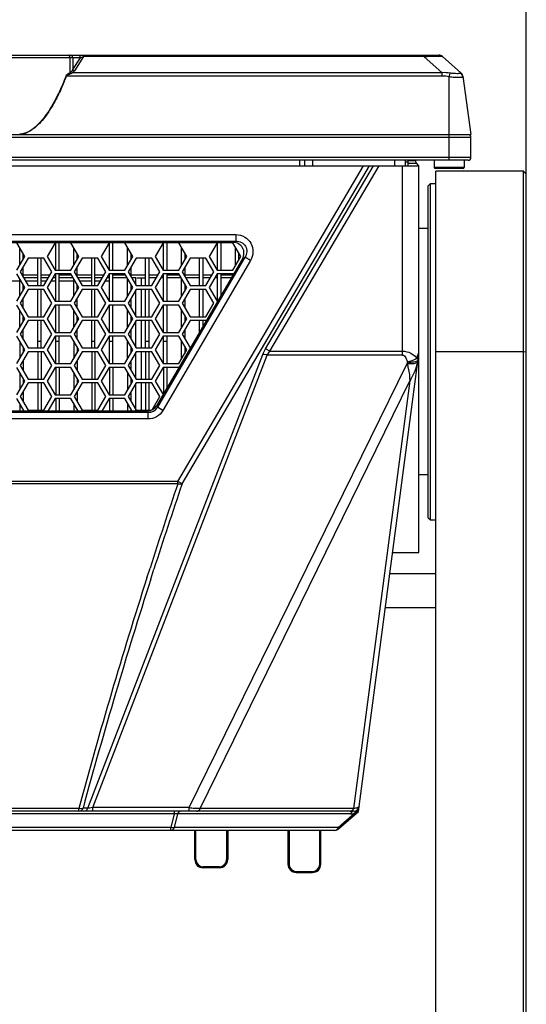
# Model space of a CAD drawing. Header units: millimetres. Extents: x 0 to 420, y 0 to 297.
# Tile 40 of 136: x 147 to 165, y 211 to 247. Entities that reach past the tile are written whole.
import ezdxf

# ---------------------------------------------------------------- set-up
doc = ezdxf.new("R2010")
doc.units = ezdxf.units.MM
doc.header["$LTSCALE"] = 23.1
doc.layers.get('0').update_dxf_attribs({"linetype": 'CONTINUOUS'})
doc.layers.add('DIM_PILOTEES', color=7, linetype='CONTINUOUS')
doc.styles.get("Standard").update_dxf_attribs({"font": 'txt', "width": 0.7})
doc.dimstyles.new('DIMSTYLE_6', dxfattribs={"dimtxt": 2.5, "dimasz": 3.5, "dimexe": 2, "dimexo": 0, "dimtad": 1, "dimdec": 0, "dimlfac": 5, "dimdsep": 46, "dimtxsty": 'Standard', "dimblk": '_FILLED', "dimblk1": '_FILLED', "dimblk2": '_FILLED', "dimcen": 0.09, "dimazin": 2, "dimtp": 0.8, "dimtm": 0.8, "dimtfac": 1, "dimtdec": 0, "dimtofl": 0, "dimtmove": 0, "dimatfit": 3, "dimldrblk": '_FILLED', "dimfxl": 0, "dimtolj": 1, "dimarcsym": 0})

# ---------------------------------------------------------------- blocks, each defined once
blk = doc.blocks.new('_FILLED')
at = {"color": 0, "linetype": 'ByBlock'}
blk.add_solid([(0, 0), (-1, 0.143), (-1, -0.143)], dxfattribs=at)
blk = doc.blocks.new('*D11')
at = {"layer": 'DIM_PILOTEES', "color": 2, "linetype": 'Continuous'}
for p, q in [((76.704, 241.194), (76.704, 253.374)), ((165.444, 241.196), (165.444, 253.374)), ((76.704, 251.374), (121.074, 251.374)), ((165.444, 251.374), (121.074, 251.374))]:
    blk.add_line(p, q, dxfattribs=at)
at = {"layer": 'DIM_PILOTEES', "color": 2, "linetype": 'Continuous', "xscale": 3.5, "yscale": 3.5, "zscale": 3.5, "rotation": 180}
blk.add_blockref('_FILLED', (76.704, 251.374), dxfattribs=at)
at = {"layer": 'DIM_PILOTEES', "color": 2, "linetype": 'Continuous', "xscale": 3.5, "yscale": 3.5, "zscale": 3.5}
blk.add_blockref('_FILLED', (165.444, 251.374), dxfattribs=at)
at = {"layer": 'DIM_PILOTEES', "color": 2, "linetype": 'Continuous', "insert": (121.074, 254.499), "char_height": 2.5, "width": 8.83929, "attachment_point": 2, "line_spacing_factor": 0.9}
blk.add_mtext('{\\ftxt;\\W0.0001;\\H0.0001;\\~}{\\ftxt;\\W2.3571428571;\\H2.5; }{\\ftxt;\\W0.0001;\\H0.0001;\\~}', dxfattribs=at)

msp = doc.modelspace()

# ---------------------------------------------------------------- linework, layer by layer
at = {"color": 7, "linetype": 'Continuous'}
for p, q in [((79.5016, 245.5401), (162.2461, 245.5401)), ((149.2716, 245.4911), (149.2716, 245.5401)), ((161.695, 245.5401), (161.695, 245.4911)), ((148.7678, 245.4419), (144.9799, 245.4419)), ((148.7678, 245.4419), (148.7743, 244.9015)), ((149.1595, 245.4419), (148.8784, 245.4419)), ((148.8784, 245.4419), (148.8834, 245.0133)), ((148.8834, 245.0133), (149.1595, 245.4419)), ((149.2716, 245.4911), (148.9354, 244.969)), ((161.695, 245.4911), (149.2716, 245.4911)), ((161.695, 245.4911), (162.3743, 244.9005)), ((162.3773, 245.4911), (163.0566, 244.9005)), ((162.3743, 244.9005), (148.8673, 244.9005)), ((162.3743, 244.7774), (162.3743, 244.9005)), ((162.3743, 244.7774), (148.6507, 244.7774)), ((162.6238, 241.7001), (162.6238, 244.7463)), ((163.1235, 244.7774), (163.4238, 242.6401)), ((78.3238, 242.6401), (163.4238, 242.6401)), ((78.3238, 242.5401), (163.4238, 242.5401)), ((163.4238, 241.8001), (163.4238, 242.5401)), ((163.4238, 241.8001), (78.3238, 241.8001)), ((163.3238, 241.7001), (78.4238, 241.7001)), ((157.1767, 241.5001), (157.1767, 241.7001)), ((157.36, 241.5001), (157.36, 241.7001)), ((157.635, 241.7001), (157.635, 241.5001)), ((160.6238, 241.7001), (160.6238, 241.5001)), ((161.0238, 241.7001), (161.0238, 241.5001)), ((161.0238, 241.6431), (161.1238, 241.6431)), ((161.0238, 241.6394), (161.1238, 241.6394)), ((161.1238, 241.5001), (161.1238, 241.7001)), ((161.3977, 241.6766), (161.1238, 241.6766)), ((161.4368, 241.5773), (161.1238, 241.5773)), ((161.3977, 241.6766), (161.397, 241.6971)), ((161.4368, 241.5773), (161.5038, 241.5001)), ((162.0738, 241.7001), (162.0738, 241.4401)), ((163.1738, 241.7001), (163.1738, 241.4401)), ((80.2238, 241.5001), (161.5238, 241.5001)), ((152.7126, 229.9583), (159.5019, 241.5001)), ((152.8688, 229.8664), (159.7122, 241.5001)), ((155.9225, 234.8102), (159.8577, 241.5001)), ((156.0787, 234.7183), (160.068, 241.5001)), ((160.9238, 234.5776), (160.9238, 241.5001)), ((161.5238, 227.3604), (161.5238, 241.5001)), ((163.1738, 241.4401), (162.0738, 241.4401)), ((163.1338, 241.4001), (162.1138, 241.4001)), ((165.34, 241.3001), (162.1438, 241.3001)), ((162.1438, 195.8094), (162.1438, 241.3001)), ((165.3399, 240.6201), (165.34, 241.3001)), ((165.4438, 241.1962), (165.34, 241.3001)), ((165.4438, 184.2703), (165.4438, 241.1962)), ((161.8638, 240.7701), (161.9438, 240.8501)), ((161.9438, 240.8501), (162.1438, 240.8501)), ((161.9438, 228.5501), (161.9438, 240.8501)), ((161.8638, 228.6301), (161.8638, 240.7701)), ((165.3399, 239.5801), (165.3399, 240.6201)), ((165.3399, 237.0674), (165.3399, 239.5801)), ((161.8638, 239.2001), (161.5238, 239.2001)), ((86.9203, 238.9801), (154.8274, 238.9801)), ((86.9203, 238.7454), (154.8274, 238.7454)), ((87.0134, 238.692), (154.7343, 238.692)), ((147.1202, 238.1861), (146.8315, 238.6861)), ((148.2287, 238.6861), (147.94, 238.1861)), ((148.8061, 238.6861), (148.2287, 238.6861)), ((148.2558, 237.6861), (148.2558, 238.6861)), ((148.3758, 237.6861), (148.3758, 238.6861)), ((149.0947, 238.1861), (148.8061, 238.6861)), ((150.2032, 238.6861), (149.9146, 238.1861)), ((150.7806, 238.6861), (150.2032, 238.6861)), ((150.2238, 237.6861), (150.2238, 238.6861)), ((150.3438, 237.6861), (150.3438, 238.6861)), ((151.0693, 238.1861), (150.7806, 238.6861)), ((152.1778, 238.6861), (151.8891, 238.1861)), ((152.7551, 238.6861), (152.1778, 238.6861)), ((152.1918, 237.6861), (152.1918, 238.6861)), ((152.3118, 238.6861), (152.3118, 237.6861)), ((153.0438, 238.1861), (152.7551, 238.6861)), ((154.1523, 238.6861), (153.8636, 238.1861)), ((154.7297, 238.6861), (154.1523, 238.6861)), ((154.1598, 237.6861), (154.1598, 238.6861)), ((154.2798, 238.6861), (154.2798, 237.6861)), ((155.0183, 238.1861), (154.7297, 238.6861)), ((154.7343, 238.692), (154.8274, 238.7454)), ((154.8274, 238.9801), (154.8274, 238.7454)), ((146.9438, 237.8807), (146.9438, 238.4916)), ((148.9118, 237.8694), (148.9118, 238.5029)), ((150.8798, 237.8581), (150.8798, 238.5142)), ((152.8478, 237.8467), (152.8478, 238.5255)), ((152.9678, 238.3177), (152.9678, 238.0546)), ((154.8158, 237.8354), (154.8158, 238.5369)), ((154.9358, 238.329), (154.9358, 238.0433)), ((146.8315, 237.6861), (147.1202, 238.1861)), ((147.2414, 238.1161), (146.9528, 237.6161)), ((147.0638, 238.0886), (147.0638, 238.2837)), ((147.8188, 238.1161), (147.2414, 238.1161)), ((147.5998, 237.1161), (147.5998, 238.1161)), ((147.7198, 237.1161), (147.7198, 238.1161)), ((148.1075, 237.6161), (147.8188, 238.1161)), ((147.94, 238.1861), (148.2287, 237.6861)), ((148.8061, 237.6861), (149.0947, 238.1861)), ((149.216, 238.1161), (148.9273, 237.6161)), ((149.0318, 238.0772), (149.0318, 238.2951)), ((149.7933, 238.1161), (149.216, 238.1161)), ((149.5678, 237.1161), (149.5678, 238.1161)), ((149.6878, 237.1161), (149.6878, 238.1161)), ((150.082, 237.6161), (149.7933, 238.1161)), ((149.9146, 238.1861), (150.2032, 237.6861)), ((150.7806, 237.6861), (151.0693, 238.1861)), ((151.1905, 238.1161), (150.9018, 237.6161)), ((150.9998, 238.3064), (150.9998, 238.0659)), ((151.7679, 238.1161), (151.1905, 238.1161)), ((151.5358, 237.1161), (151.5358, 238.1161)), ((151.6558, 238.1161), (151.6558, 237.1161)), ((152.0565, 237.6161), (151.7679, 238.1161)), ((151.8891, 238.1861), (152.1778, 237.6861)), ((155.0745, 238.0995), (151.9372, 232.7237)), ((155.1676, 238.1529), (151.9679, 232.6702)), ((155.3703, 238.0346), (152.1707, 232.5519)), ((152.7551, 237.6861), (153.0438, 238.1861)), ((153.165, 238.1161), (152.8764, 237.6161)), ((153.7424, 238.1161), (153.165, 238.1161)), ((153.5038, 237.1161), (153.5038, 238.1161)), ((153.6238, 238.1161), (153.6238, 237.1161)), ((154.0311, 237.6161), (153.7424, 238.1161)), ((153.8636, 238.1861), (154.1523, 237.6861)), ((154.7297, 237.6861), (155.0183, 238.1861)), ((155.0745, 238.0995), (155.1676, 238.1529)), ((155.3703, 238.0346), (155.1676, 238.1529)), ((146.9528, 237.6161), (147.2414, 237.1161)), ((147.0638, 237.4237), (147.0638, 237.8086)), ((147.8188, 237.1161), (148.1075, 237.6161)), ((148.2287, 237.6861), (148.8061, 237.6861)), ((148.9273, 237.6161), (149.216, 237.1161)), ((149.0318, 237.4351), (149.0318, 237.7972)), ((149.7933, 237.1161), (150.082, 237.6161)), ((150.2032, 237.6861), (150.7806, 237.6861)), ((150.9018, 237.6161), (151.1905, 237.1161)), ((150.9998, 237.7859), (150.9998, 237.4464)), ((151.7679, 237.1161), (152.0565, 237.6161)), ((152.1778, 237.6861), (152.7551, 237.6861)), ((152.8764, 237.6161), (153.165, 237.1161)), ((152.9678, 237.7746), (152.9678, 237.4577)), ((153.7424, 237.1161), (154.0311, 237.6161)), ((154.1523, 237.6861), (154.7297, 237.6861)), ((146.9438, 237.2801), (146.4078, 237.2801)), ((147.1202, 237.0461), (146.8315, 237.5461)), ((146.9438, 236.7407), (146.9438, 237.3516)), ((147.5998, 237.5001), (147.0638, 237.5001)), ((147.5998, 237.4001), (147.0775, 237.4001)), ((147.5998, 237.2801), (147.1468, 237.2801)), ((148.0405, 237.5001), (147.7198, 237.5001)), ((147.9827, 237.4001), (147.7198, 237.4001)), ((147.9135, 237.2801), (147.7198, 237.2801)), ((148.2287, 237.5461), (147.94, 237.0461)), ((148.2558, 237.2801), (148.0751, 237.2801)), ((148.2558, 237.4001), (148.1444, 237.4001)), ((148.2558, 237.5001), (148.2021, 237.5001)), ((148.8061, 237.5461), (148.2287, 237.5461)), ((148.2558, 236.5461), (148.2558, 237.5461)), ((148.3758, 236.5461), (148.3758, 237.5461)), ((148.8326, 237.5001), (148.3758, 237.5001)), ((148.8904, 237.4001), (148.3758, 237.4001)), ((148.9118, 237.2801), (148.3758, 237.2801)), ((149.0947, 237.0461), (148.8061, 237.5461)), ((148.9118, 236.7294), (148.9118, 237.3629)), ((149.5678, 237.5001), (149.0318, 237.5001)), ((149.5678, 237.4001), (149.052, 237.4001)), ((149.5678, 237.2801), (149.1213, 237.2801)), ((150.015, 237.5001), (149.6878, 237.5001)), ((149.9573, 237.4001), (149.6878, 237.4001)), ((149.888, 237.2801), (149.6878, 237.2801)), ((150.2032, 237.5461), (149.9146, 237.0461)), ((150.2238, 237.2801), (150.0496, 237.2801)), ((150.2238, 237.4001), (150.1189, 237.4001)), ((150.2238, 237.5001), (150.1767, 237.5001)), ((150.7806, 237.5461), (150.2032, 237.5461)), ((150.2238, 236.5461), (150.2238, 237.5461)), ((150.3438, 236.5461), (150.3438, 237.5461)), ((150.8072, 237.5001), (150.3438, 237.5001)), ((150.8649, 237.4001), (150.3438, 237.4001)), ((151.0693, 237.0461), (150.7806, 237.5461)), ((150.8798, 236.7181), (150.8798, 237.3742)), ((151.5358, 237.5001), (150.9998, 237.5001)), ((151.1838, 237.4001), (151.0266, 237.4001)), ((151.1838, 237.1277), (151.1838, 237.4001)), ((151.2113, 237.4001), (151.5358, 237.4001)), ((151.3838, 237.1161), (151.3838, 237.4001)), ((151.9895, 237.5001), (151.6558, 237.5001)), ((151.9318, 237.4001), (151.6558, 237.4001)), ((152.1778, 237.5461), (151.8891, 237.0461)), ((152.1918, 237.4001), (152.0935, 237.4001)), ((152.1918, 237.5001), (152.1512, 237.5001)), ((152.7551, 237.5461), (152.1778, 237.5461)), ((152.1918, 236.5461), (152.1918, 237.5461)), ((152.3118, 237.5461), (152.3118, 236.5461)), ((152.7817, 237.5001), (152.3118, 237.5001)), ((152.8394, 237.4001), (152.3118, 237.4001)), ((153.0438, 237.0461), (152.7551, 237.5461)), ((152.8478, 236.7067), (152.8478, 237.3855)), ((153.5038, 237.5001), (152.9678, 237.5001)), ((153.5038, 237.4001), (153.0011, 237.4001)), ((153.9641, 237.5001), (153.6238, 237.5001)), ((153.9063, 237.4001), (153.6238, 237.4001)), ((154.1523, 237.5461), (153.8636, 237.0461)), ((154.1598, 237.4001), (154.068, 237.4001)), ((154.1598, 237.5001), (154.1257, 237.5001)), ((154.7297, 237.5461), (154.1523, 237.5461)), ((154.1598, 236.5461), (154.1598, 237.5461)), ((154.2798, 237.5461), (154.2798, 236.7377)), ((154.7248, 237.5001), (154.2798, 237.5001)), ((154.6664, 237.4001), (154.2798, 237.4001)), ((154.7406, 237.5272), (154.7297, 237.5461)), ((146.8315, 236.5461), (147.1202, 237.0461)), ((147.2414, 236.9761), (146.9528, 236.4761)), ((147.0638, 236.9486), (147.0638, 237.1437)), ((147.2414, 237.1161), (147.8188, 237.1161)), ((147.8188, 236.9761), (147.2414, 236.9761)), ((147.5998, 235.9761), (147.5998, 236.9761)), ((147.7198, 235.9761), (147.7198, 236.9761)), ((148.1075, 236.4761), (147.8188, 236.9761)), ((147.94, 237.0461), (148.2287, 236.5461)), ((148.8061, 236.5461), (149.0947, 237.0461)), ((149.216, 236.9761), (148.9273, 236.4761)), ((149.0318, 236.9372), (149.0318, 237.1551)), ((149.216, 237.1161), (149.7933, 237.1161)), ((149.7933, 236.9761), (149.216, 236.9761)), ((149.5678, 235.9761), (149.5678, 236.9761)), ((149.6878, 235.9761), (149.6878, 236.9761)), ((150.082, 236.4761), (149.7933, 236.9761)), ((149.9146, 237.0461), (150.2032, 236.5461)), ((150.7806, 236.5461), (151.0693, 237.0461)), ((151.1905, 236.9761), (150.9018, 236.4761)), ((150.9998, 237.1664), (150.9998, 236.9259)), ((151.1838, 235.9877), (151.1838, 236.9646)), ((151.1905, 237.1161), (151.7679, 237.1161)), ((151.7679, 236.9761), (151.1905, 236.9761)), ((151.3838, 235.9761), (151.3838, 236.9761)), ((151.5358, 235.9761), (151.5358, 236.9761)), ((151.6558, 236.9761), (151.6558, 235.9761)), ((152.0565, 236.4761), (151.7679, 236.9761)), ((151.8891, 237.0461), (152.1778, 236.5461)), ((152.7551, 236.5461), (153.0438, 237.0461)), ((153.165, 236.9761), (152.8764, 236.4761)), ((152.9678, 237.1777), (152.9678, 236.9146)), ((153.165, 237.1161), (153.7424, 237.1161)), ((153.7424, 236.9761), (153.165, 236.9761)), ((153.5038, 235.9761), (153.5038, 236.9761)), ((153.6238, 236.9761), (153.6238, 235.9761)), ((154.0311, 236.4761), (153.7424, 236.9761)), ((153.8636, 237.0461), (154.1523, 236.5461)), ((165.3399, 236.0274), (165.3399, 237.0674)), ((147.0638, 236.2837), (147.0638, 236.6686)), ((148.2287, 236.5461), (148.8061, 236.5461)), ((149.0318, 236.2951), (149.0318, 236.6572)), ((150.2032, 236.5461), (150.7806, 236.5461)), ((150.9998, 236.6459), (150.9998, 236.3064)), ((152.1778, 236.5461), (152.7551, 236.5461)), ((152.9678, 236.6346), (152.9678, 236.3177)), ((154.1523, 236.5461), (154.168, 236.5461)), ((147.1202, 235.9061), (146.8315, 236.4061)), ((146.9438, 235.6007), (146.9438, 236.2116)), ((146.9528, 236.4761), (147.2414, 235.9761)), ((147.8188, 235.9761), (148.1075, 236.4761)), ((148.2287, 236.4061), (147.94, 235.9061)), ((148.8061, 236.4061), (148.2287, 236.4061)), ((148.2558, 235.4061), (148.2558, 236.4061)), ((148.3758, 235.4061), (148.3758, 236.4061)), ((149.0947, 235.9061), (148.8061, 236.4061)), ((148.9118, 235.5894), (148.9118, 236.2229)), ((148.9273, 236.4761), (149.216, 235.9761)), ((149.7933, 235.9761), (150.082, 236.4761)), ((150.2032, 236.4061), (149.9146, 235.9061)), ((150.7806, 236.4061), (150.2032, 236.4061)), ((150.2238, 235.4061), (150.2238, 236.4061)), ((150.3438, 235.4061), (150.3438, 236.4061)), ((151.0693, 235.9061), (150.7806, 236.4061)), ((150.8798, 235.5781), (150.8798, 236.2342)), ((150.9018, 236.4761), (151.1905, 235.9761)), ((151.7679, 235.9761), (152.0565, 236.4761)), ((152.1778, 236.4061), (151.8891, 235.9061)), ((152.7551, 236.4061), (152.1778, 236.4061)), ((152.1918, 235.4061), (152.1918, 236.4061)), ((152.3118, 236.4061), (152.3118, 235.4061)), ((153.0438, 235.9061), (152.7551, 236.4061)), ((152.8478, 235.5667), (152.8478, 236.2455)), ((152.8764, 236.4761), (153.165, 235.9761)), ((153.7424, 235.9761), (154.0311, 236.4761)), ((146.8315, 235.4061), (147.1202, 235.9061)), ((147.2414, 235.8361), (146.9528, 235.3361)), ((147.0638, 235.8086), (147.0638, 236.0037)), ((147.2414, 235.9761), (147.8188, 235.9761)), ((147.8188, 235.8361), (147.2414, 235.8361)), ((147.5998, 234.8361), (147.5998, 235.8361)), ((147.7198, 234.8361), (147.7198, 235.8361)), ((148.1075, 235.3361), (147.8188, 235.8361)), ((147.94, 235.9061), (148.2287, 235.4061)), ((148.8061, 235.4061), (149.0947, 235.9061)), ((149.216, 235.8361), (148.9273, 235.3361)), ((149.0318, 235.7972), (149.0318, 236.0151)), ((149.216, 235.9761), (149.7933, 235.9761)), ((149.7933, 235.8361), (149.216, 235.8361)), ((149.5678, 234.8361), (149.5678, 235.8361)), ((149.6878, 234.8361), (149.6878, 235.8361)), ((150.082, 235.3361), (149.7933, 235.8361)), ((149.9146, 235.9061), (150.2032, 235.4061)), ((150.7806, 235.4061), (151.0693, 235.9061)), ((151.1905, 235.8361), (150.9018, 235.3361)), ((150.9998, 236.0264), (150.9998, 235.7859)), ((151.1838, 234.8477), (151.1838, 235.8246)), ((151.1905, 235.9761), (151.7679, 235.9761)), ((151.7679, 235.8361), (151.1905, 235.8361)), ((151.3838, 234.8361), (151.3838, 235.8361)), ((151.5358, 234.8361), (151.5358, 235.8361)), ((151.6558, 235.8361), (151.6558, 234.8361)), ((152.0565, 235.3361), (151.7679, 235.8361)), ((151.8891, 235.9061), (152.1778, 235.4061)), ((152.7551, 235.4061), (153.0438, 235.9061)), ((153.165, 235.8361), (152.8764, 235.3361)), ((152.9678, 236.0377), (152.9678, 235.7746)), ((153.165, 235.9761), (153.7424, 235.9761)), ((153.7424, 235.8361), (153.165, 235.8361)), ((153.5038, 235.4081), (153.5038, 235.8361)), ((153.6238, 235.8361), (153.6238, 235.6137)), ((153.748, 235.8264), (153.7424, 235.8361)), ((165.3401, 234.7001), (165.3399, 236.0274)), ((147.0638, 235.1437), (147.0638, 235.5286)), ((149.0318, 235.1551), (149.0318, 235.5172)), ((150.9998, 235.5059), (150.9998, 235.1664)), ((152.9678, 235.4946), (152.9678, 235.1777)), ((147.1202, 234.7661), (146.8315, 235.2661)), ((146.9528, 235.3361), (147.2414, 234.8361)), ((147.5998, 235.0801), (147.7198, 235.0801)), ((147.8188, 234.8361), (148.1075, 235.3361)), ((148.2287, 235.2661), (147.94, 234.7661)), ((148.2287, 235.4061), (148.8061, 235.4061)), ((148.8061, 235.2661), (148.2287, 235.2661)), ((148.2558, 234.2661), (148.2558, 235.2661)), ((148.2558, 235.0801), (148.3758, 235.0801)), ((148.3758, 234.2661), (148.3758, 235.2661)), ((149.0947, 234.7661), (148.8061, 235.2661)), ((148.9118, 235.0801), (148.9118, 234.4494)), ((148.9273, 235.3361), (149.216, 234.8361)), ((149.5678, 235.0801), (149.6878, 235.0801)), ((149.7933, 234.8361), (150.082, 235.3361)), ((150.2032, 235.2661), (149.9146, 234.7661)), ((150.2032, 235.4061), (150.7806, 235.4061)), ((150.7806, 235.2661), (150.2032, 235.2661)), ((150.2238, 234.2661), (150.2238, 235.2661)), ((150.2238, 235.0801), (150.3438, 235.0801)), ((150.3438, 234.2661), (150.3438, 235.2661)), ((151.0693, 234.7661), (150.7806, 235.2661)), ((150.8798, 234.4381), (150.8798, 235.0942)), ((150.8798, 235.0801), (150.888, 235.0801)), ((150.9018, 235.3361), (151.1905, 234.8361)), ((151.5358, 235.0801), (151.6558, 235.0801)), ((151.7679, 234.8361), (152.0565, 235.3361)), ((152.1778, 235.2661), (151.8891, 234.7661)), ((152.1778, 235.4061), (152.7551, 235.4061)), ((152.7551, 235.2661), (152.1778, 235.2661)), ((152.1918, 234.2661), (152.1918, 235.2661)), ((152.1918, 235.0801), (152.3118, 235.0801)), ((152.3118, 235.2661), (152.3118, 234.2661)), ((153.0438, 234.7661), (152.7551, 235.2661)), ((152.8478, 234.4267), (152.8478, 235.1055)), ((152.8478, 235.0801), (152.8625, 235.0801)), ((152.8764, 235.3361), (153.165, 234.8361)), ((146.8315, 234.2661), (147.1202, 234.7661)), ((146.9438, 235.0716), (146.9438, 234.4607)), ((147.0638, 234.8637), (147.0638, 234.6686)), ((147.2414, 234.8361), (147.8188, 234.8361)), ((147.94, 234.7661), (148.2287, 234.2661)), ((148.8061, 234.2661), (149.0947, 234.7661)), ((149.0318, 234.8751), (149.0318, 234.6572)), ((149.216, 234.8361), (149.7933, 234.8361)), ((149.9146, 234.7661), (150.2032, 234.2661)), ((150.7806, 234.2661), (151.0693, 234.7661)), ((150.9998, 234.8864), (150.9998, 234.6459)), ((151.1905, 234.8361), (151.7679, 234.8361)), ((151.8891, 234.7661), (152.1778, 234.2661)), ((152.7551, 234.2661), (153.0438, 234.7661)), ((152.9678, 234.8977), (152.9678, 234.6346)), ((153.165, 234.8361), (153.1701, 234.8361)), ((156.0787, 234.7183), (155.9225, 234.8102)), ((156.0787, 234.7183), (160.9238, 234.7183)), ((147.2414, 234.6961), (146.9528, 234.1961)), ((147.0638, 234.3886), (147.0638, 234.0037)), ((147.8188, 234.6961), (147.2414, 234.6961)), ((147.5998, 234.6961), (147.5998, 233.6961)), ((147.7198, 234.6961), (147.7198, 233.6961)), ((148.1075, 234.1961), (147.8188, 234.6961)), ((149.216, 234.6961), (148.9273, 234.1961)), ((149.0318, 234.3772), (149.0318, 234.0151)), ((149.7933, 234.6961), (149.216, 234.6961)), ((149.4324, 218.0082), (155.8191, 234.5991)), ((149.5678, 234.6961), (149.5678, 233.6961)), ((149.6052, 218.0298), (155.9753, 234.5776)), ((149.6878, 234.6961), (149.6878, 233.6961)), ((150.082, 234.1961), (149.7933, 234.6961)), ((151.1905, 234.6961), (150.9018, 234.1961)), ((150.9998, 234.3659), (150.9998, 234.0264)), ((151.1838, 233.7077), (151.1838, 234.6846)), ((151.7679, 234.6961), (151.1905, 234.6961)), ((151.3838, 233.6961), (151.3838, 234.6961)), ((151.5358, 234.6961), (151.5358, 233.6961)), ((151.6558, 234.6961), (151.6558, 233.6961)), ((152.0565, 234.1961), (151.7679, 234.6961)), ((160.9238, 234.5776), (155.9753, 234.5776)), ((159.3185, 217.8941), (161.5204, 234.6196)), ((161.4438, 234.469), (161.5238, 234.6718)), ((161.5234, 234.6705), (161.5238, 234.6718)), ((165.3401, 234.7001), (162.1438, 234.7001)), ((165.3401, 234.7001), (165.4438, 234.702)), ((165.3401, 202.8634), (165.3401, 234.7001)), ((147.1202, 233.6261), (146.8315, 234.1261)), ((146.9528, 234.1961), (147.2414, 233.6961)), ((147.8188, 233.6961), (148.1075, 234.1961)), ((148.2287, 234.1261), (147.94, 233.6261)), ((148.2287, 234.2661), (148.8061, 234.2661)), ((148.8061, 234.1261), (148.2287, 234.1261)), ((148.2558, 234.1261), (148.2558, 233.1261)), ((148.3758, 234.1261), (148.3758, 233.1261)), ((149.0947, 233.6261), (148.8061, 234.1261)), ((148.9273, 234.1961), (149.216, 233.6961)), ((149.7933, 233.6961), (150.082, 234.1961)), ((150.2032, 234.1261), (149.9146, 233.6261)), ((150.2032, 234.2661), (150.7806, 234.2661)), ((150.7806, 234.1261), (150.2032, 234.1261)), ((150.2238, 234.1261), (150.2238, 233.1261)), ((150.3438, 234.1261), (150.3438, 233.1261)), ((151.0693, 233.6261), (150.7806, 234.1261)), ((150.9018, 234.1961), (151.1905, 233.6961)), ((151.7679, 233.6961), (152.0565, 234.1961)), ((152.1778, 234.1261), (151.8891, 233.6261)), ((152.1778, 234.2661), (152.7551, 234.2661)), ((152.7551, 234.1261), (152.1778, 234.1261)), ((152.1918, 234.1261), (152.1918, 233.1599)), ((152.3118, 234.1261), (152.3118, 233.3655)), ((153.1323, 218.0298), (161.0877, 234.2667)), ((146.9438, 233.9316), (146.9438, 233.3207)), ((147.0638, 233.7237), (147.0638, 233.5286)), ((147.2414, 233.6961), (147.8188, 233.6961)), ((148.9118, 233.9429), (148.9118, 233.3094)), ((149.0318, 233.7351), (149.0318, 233.5172)), ((149.216, 233.6961), (149.7933, 233.6961)), ((150.8798, 233.9542), (150.8798, 233.2981)), ((150.9998, 233.7464), (150.9998, 233.5059)), ((151.1905, 233.6961), (151.7679, 233.6961)), ((146.8315, 233.1261), (147.1202, 233.6261)), ((147.2414, 233.5561), (146.9528, 233.0561)), ((147.8188, 233.5561), (147.2414, 233.5561)), ((147.5998, 233.5561), (147.5998, 232.5561)), ((147.7198, 233.5561), (147.7198, 232.5561)), ((148.1075, 233.0561), (147.8188, 233.5561)), ((147.94, 233.6261), (148.2287, 233.1261)), ((148.8061, 233.1261), (149.0947, 233.6261)), ((149.216, 233.5561), (148.9273, 233.0561)), ((149.7933, 233.5561), (149.216, 233.5561)), ((149.5678, 233.5561), (149.5678, 232.5561)), ((149.6878, 233.5561), (149.6878, 232.5561)), ((150.082, 233.0561), (149.7933, 233.5561)), ((149.9146, 233.6261), (150.2032, 233.1261)), ((150.7806, 233.1261), (151.0693, 233.6261)), ((151.1905, 233.5561), (150.9018, 233.0561)), ((151.1838, 232.5677), (151.1838, 233.5446)), ((151.7679, 233.5561), (151.1905, 233.5561)), ((151.3838, 232.5561), (151.3838, 233.5561)), ((151.5358, 233.5561), (151.5358, 232.5561)), ((151.6558, 233.5561), (151.6558, 232.5561)), ((152.0565, 233.0561), (151.7679, 233.5561)), ((151.8891, 233.6261), (152.175, 233.131)), ((153.5275, 217.9957), (161.1882, 233.6311)), ((161.1882, 233.6311), (159.1298, 217.9957)), ((147.0959, 232.5283), (146.8315, 232.9861)), ((146.9528, 233.0561), (147.2414, 232.5561)), ((147.0638, 233.2486), (147.0638, 232.8637)), ((147.8188, 232.5561), (148.1075, 233.0561)), ((148.2287, 232.9861), (147.9644, 232.5283)), ((148.2287, 233.1261), (148.8061, 233.1261)), ((148.8061, 232.9861), (148.2287, 232.9861)), ((148.2558, 232.9861), (148.2558, 232.5283)), ((148.3758, 232.9861), (148.3758, 232.5283)), ((149.0704, 232.5283), (148.8061, 232.9861)), ((148.9273, 233.0561), (149.216, 232.5561)), ((149.0318, 233.2372), (149.0318, 232.8751)), ((149.7933, 232.5561), (150.082, 233.0561)), ((150.2032, 232.9861), (149.9389, 232.5283)), ((150.2032, 233.1261), (150.7806, 233.1261)), ((150.7806, 232.9861), (150.2032, 232.9861)), ((150.2238, 232.9861), (150.2238, 232.5283)), ((150.3438, 232.9861), (150.3438, 232.5283)), ((151.0449, 232.5283), (150.7806, 232.9861)), ((150.9018, 233.0561), (151.1905, 232.5561)), ((150.9998, 233.2259), (150.9998, 232.8864)), ((151.7778, 232.5734), (152.0565, 233.0561)), ((146.9438, 232.7916), (146.9438, 232.5283)), ((147.0638, 232.5837), (147.0638, 232.5283)), ((147.2414, 232.5561), (147.8188, 232.5561)), ((148.9118, 232.8029), (148.9118, 232.5283)), ((149.0318, 232.5951), (149.0318, 232.5283)), ((149.216, 232.5561), (149.7933, 232.5561)), ((150.8798, 232.8142), (150.8798, 232.5283)), ((150.9998, 232.6064), (150.9998, 232.5283)), ((151.1905, 232.5561), (151.7407, 232.5561)), ((151.9372, 232.7237), (151.9679, 232.6702)), ((152.1707, 232.5519), (151.9679, 232.6702)), ((151.6277, 232.4748), (90.12, 232.4748)), ((151.6277, 232.2401), (90.12, 232.2401)), ((151.597, 232.5283), (90.1507, 232.5283)), ((151.597, 232.5283), (151.6277, 232.4748)), ((151.6277, 232.2401), (151.6277, 232.4748)), ((161.8638, 230.2001), (161.5238, 230.2001)), ((152.7126, 229.9583), (89.0351, 229.9583)), ((152.7126, 229.8742), (89.0351, 229.8742)), ((152.7126, 229.8742), (152.7126, 229.9583)), ((152.8688, 229.8664), (152.7126, 229.9583)), ((161.8638, 228.6301), (161.9438, 228.5501)), ((161.9438, 228.5501), (162.1438, 228.5501)), ((160.5647, 227.3601), (161.5238, 227.3601)), ((151.5825, 226.4268), (151.6985, 226.7898)), ((151.7249, 226.3806), (151.8409, 226.7432)), ((160.4633, 226.5901), (162.1438, 226.5901)), ((162.1438, 225.3301), (160.2974, 225.3301)), ((159.1439, 217.9001), (82.6038, 217.9001)), ((152.5782, 217.8001), (134.1254, 217.8001)), ((149.0951, 217.999), (143.4523, 217.999)), ((149.0951, 217.9001), (149.0951, 217.999)), ((149.4324, 218.0082), (149.2513, 218.0082)), ((153.1323, 218.0298), (149.6052, 218.0298)), ((149.6052, 217.9001), (149.6052, 218.0298)), ((152.5782, 217.8001), (152.4586, 217.3001)), ((152.5782, 217.9001), (152.5782, 217.8001)), ((152.7007, 217.8001), (152.5811, 217.3001)), ((159.0214, 217.8001), (152.7007, 217.8001)), ((153.1323, 217.9001), (153.1323, 218.0298)), ((159.1298, 217.9957), (153.5275, 217.9957)), ((158.5743, 217.3001), (159.1837, 217.8345)), ((158.5837, 217.2497), (159.3185, 217.8941)), ((158.9668, 217.9957), (158.9429, 217.9957)), ((158.4518, 217.2001), (83.2959, 217.2001)), ((152.4586, 217.3001), (134.0498, 217.3001)), ((152.4586, 217.2001), (152.4586, 217.3001)), ((158.5743, 217.3001), (152.5811, 217.3001)), ((153.3374, 216.1301), (153.3374, 217.2001)), ((153.3774, 216.1301), (153.3774, 217.2001)), ((154.4974, 217.2001), (154.4974, 216.1301)), ((154.5374, 217.2001), (154.5374, 216.1301)), ((156.7374, 217.2001), (156.7374, 215.9601)), ((156.7774, 217.2001), (156.7774, 215.9601)), ((157.8974, 215.9601), (157.8974, 217.2001)), ((157.9374, 215.9601), (157.9374, 217.2001)), ((153.3374, 216.1301), (153.3774, 216.1301)), ((154.5374, 216.1301), (154.4974, 216.1301)), ((154.2374, 215.8701), (153.6374, 215.8701)), ((153.6374, 215.8301), (153.6374, 215.8701)), ((154.2374, 215.8301), (153.6374, 215.8301)), ((154.2374, 215.8301), (154.2374, 215.8701)), ((156.7774, 215.9601), (156.7374, 215.9601)), ((157.0374, 215.7001), (157.6374, 215.7001)), ((157.0374, 215.7001), (157.0374, 215.6601)), ((157.0374, 215.6601), (157.6374, 215.6601)), ((157.6374, 215.7001), (157.6374, 215.6601)), ((157.8974, 215.9601), (157.9374, 215.9601))]:
    msp.add_line(p, q, dxfattribs=at)
for points in [[(161.4391, 234.4587), (161.4403, 234.4613), (161.4414, 234.4639), (161.4426, 234.4665), (161.4438, 234.469)], [(161.519, 234.6596), (161.5208, 234.6643), (161.5224, 234.668), (161.5234, 234.6705)], [(159.1298, 217.9957), (159.1066, 217.9959), (159.0834, 217.9957), (159.0605, 217.9957)]]:
    msp.add_lwpolyline(points, dxfattribs=at)
for centre, radius, start, end in [((162.2461, 245.3401), 0.2, 49, 90), ((162.9254, 244.7496), 0.2, 8, 49), ((138.5764, 248.8311), 10.8593, 335.87363, 338.08127), ((148.8163, 245.1966), 0.4507, 246.04511, 248.44539), ((146.8737, 243.3924), 0.7486, 274.95891, 275.62746), ((163.3238, 242.5401), 0.1, 0, 90), ((161.5576, 241.6822), 0.16, 182, 220.98287), ((163.3238, 241.8001), 0.1, 270, 360), ((162.1138, 241.4401), 0.04, 180, 270), ((163.1338, 241.4401), 0.04, 270, 360), ((160.9901, 234.1562), 0.5414, 33.96393, 37.16514), ((160.0837, 234.6203), 1.4245, 348.1792, 350.98075), ((161.108, 234.4674), 0.389, 349.55986, 352.52594), ((161.1238, 234.6718), 0.4, 352.5, 360), ((159.8469, 234.6705), 1.6666, 343.95153, 348.15565), ((151.6317, 232.8618), 0.387, 269.40961, 330.32272), ((361.7697, 159.433), 220.6056, 161.378909, 162.222181), ((361.2987, 159.5353), 219.9761, 161.353918, 162.210339), ((339.2621, 166.4534), 197.029, 162.278617, 164.834142), ((338.86, 166.5409), 196.4697, 162.267429, 164.813567), ((149.1722, 218.3811), 0.3898, 258.5889, 260.91938), ((149.1707, 218.3717), 0.3803, 260.91656, 263.12179), ((153.8466, 223.6813), 5.6965, 262.79658, 264.78694), ((153.7421, 222.5749), 4.5852, 264.83051, 265.24391), ((159.0214, 218.2), 0.3998, 269.99777, 273.91116), ((159.0212, 218.201), 0.4009, 273.92621, 285.80811), ((159.0211, 218.2009), 0.4008, 285.82967, 293.92573), ((159.1439, 218.1001), 0.2, 270, 352.5), ((158.7605, 218.4938), 0.7834, 302.69478, 304.18697), ((158.7382, 218.5266), 0.8231, 304.18661, 305.58601), ((152.5286, 217.6904), 0.3965, 259.82941, 261.98731), ((158.4518, 217.4001), 0.2, 270, 311.25), ((153.6374, 216.1301), 0.3, 180, 270), ((153.6374, 216.1301), 0.26, 180, 270), ((154.2374, 216.1301), 0.3, 270, 360), ((154.2374, 216.1301), 0.26, 270, 360), ((157.0374, 215.9601), 0.3, 180, 270), ((157.0374, 215.9601), 0.26, 180, 270), ((157.6374, 215.9601), 0.3, 270, 360), ((157.6374, 215.9601), 0.26, 270, 360)]:
    msp.add_arc(centre, radius, start, end, dxfattribs=at)
for centre, major_axis, ratio, start_param, end_param in [((154.713, 238.2858), (0.368, 0.2113), 0.9426507, -1.0236573, 1.0236573), ((151.59, 232.9345), (0.2033, -0.354), 0.9799479, 5.7706248, 6.7957458)]:
    msp.add_ellipse(centre, major_axis=major_axis, ratio=ratio, start_param=start_param, end_param=end_param, dxfattribs=at)
for points, knots in [([(148.7678, 245.4419), (148.7677, 245.4653), (148.7641, 245.4972), (148.752, 245.5305), (148.7412, 245.5401), (148.7365, 245.5401)], [0, 0, 0, 0, 0.6518318, 0.8700373, 1, 1, 1, 1]), ([(148.8784, 245.4419), (148.878, 245.4666), (148.8622, 245.5159), (148.8142, 245.5401), (148.7918, 245.5401)], [0, 0, 0, 0, 0.5251366, 1, 1, 1, 1]), ([(149.1595, 245.4419), (149.1591, 245.4666), (149.1432, 245.5159), (149.0953, 245.5401), (149.0729, 245.5401)], [0, 0, 0, 0, 0.5251366, 1, 1, 1, 1]), ([(148.8784, 245.4419), (148.8714, 245.4419), (148.8345, 245.442), (148.7977, 245.442), (148.7678, 245.4419)], [0, 0, 0, 0, 0.1897493, 1, 1, 1, 1]), ([(149.1595, 245.4419), (149.1735, 245.4529), (149.2147, 245.4628), (149.2512, 245.4805), (149.2716, 245.4911)], [0, 0, 0, 0, 0.4377777, 1, 1, 1, 1]), ([(161.695, 245.4911), (161.781, 245.4967), (161.9062, 245.5038), (162.0659, 245.5094), (162.1675, 245.5109), (162.2501, 245.5099), (162.312, 245.5066), (162.3517, 245.501), (162.3721, 245.4956), (162.3773, 245.4911)], [0, 0, 0, 0, 0.3773603, 0.5493663, 0.7000092, 0.8220942, 0.91186, 0.9698202, 1, 1, 1, 1]), ([(148.6333, 244.7847), (148.6448, 244.8135), (148.6926, 244.859), (148.7464, 244.8884), (148.7743, 244.9015)], [0, 0, 0, 0, 0.5016736, 1, 1, 1, 1]), ([(148.6507, 244.7774), (148.6574, 244.7901), (148.6783, 244.811), (148.7266, 244.8412), (148.7664, 244.8577), (148.7931, 244.8672)], [0, 0, 0, 0, 0.2511746, 0.5016421, 1, 1, 1, 1]), ([(148.7743, 244.9015), (148.7796, 244.9047), (148.7995, 244.9179), (148.8179, 244.9331), (148.8312, 244.9447)], [0, 0, 0, 0, 0.259244, 1, 1, 1, 1]), ([(148.7931, 244.8672), (148.7913, 244.8697), (148.7841, 244.8806), (148.7782, 244.8923), (148.7743, 244.9015)], [0, 0, 0, 0, 0.2336587, 1, 1, 1, 1]), ([(148.7931, 244.8672), (148.7997, 244.8696), (148.825, 244.8795), (148.8494, 244.8913), (148.8673, 244.9005)], [0, 0, 0, 0, 0.2579816, 1, 1, 1, 1]), ([(148.8312, 244.9447), (148.8369, 244.9496), (148.8576, 244.9697), (148.874, 244.9941), (148.8834, 245.0133)], [0, 0, 0, 0, 0.2604758, 1, 1, 1, 1]), ([(148.8673, 244.9005), (148.8635, 244.9029), (148.8485, 244.9149), (148.8371, 244.9312), (148.8312, 244.9447)], [0, 0, 0, 0, 0.233901, 1, 1, 1, 1]), ([(148.8673, 244.9005), (148.8744, 244.9053), (148.9004, 244.9246), (148.9226, 244.9491), (148.9354, 244.969)], [0, 0, 0, 0, 0.2663641, 1, 1, 1, 1]), ([(148.9354, 244.969), (148.9296, 244.9706), (148.9082, 244.9793), (148.8898, 244.9973), (148.8834, 245.0133)], [0, 0, 0, 0, 0.2581614, 1, 1, 1, 1]), ([(162.6238, 244.7463), (162.6271, 244.7599), (162.6383, 244.8056), (162.6498, 244.8513), (162.659, 244.8831)], [0, 0, 0, 0, 0.2963077, 1, 1, 1, 1]), ([(163.0378, 244.8831), (163.0362, 244.8783), (163.0224, 244.8706), (162.9973, 244.8676), (162.9603, 244.8652), (162.8929, 244.8647), (162.791, 244.8672), (162.705, 244.8751), (162.659, 244.8831)], [0, 0, 0, 0, 0.0395079, 0.1069423, 0.2037313, 0.3264343, 0.6348122, 1, 1, 1, 1]), ([(163.0566, 244.9005), (163.0552, 244.9017), (163.0514, 244.9038), (163.0454, 244.9), (163.0413, 244.8928), (163.039, 244.8867), (163.0378, 244.8831)], [0, 0, 0, 0, 0.1847684, 0.3631801, 0.6277562, 1, 1, 1, 1]), ([(163.1278, 244.7463), (163.124, 244.7739), (163.1035, 244.8282), (163.0617, 244.8683), (163.0378, 244.8831)], [0, 0, 0, 0, 0.4977815, 1, 1, 1, 1]), ([(148.6333, 244.7847), (148.546, 244.5661), (148.4059, 244.2415), (148.1913, 243.8221), (148.0124, 243.5169), (147.8099, 243.2264), (147.5745, 242.9606), (147.2941, 242.7404), (147.0643, 242.6589), (146.9471, 242.6474)], [0, 0, 0, 0, 0.2497191, 0.3746519, 0.4996363, 0.6246919, 0.7498331, 0.8750175, 1, 1, 1, 1]), ([(163.1278, 244.7463), (163.1281, 244.7441), (163.1267, 244.7388), (163.1187, 244.7337), (163.107, 244.73), (163.0905, 244.7271), (163.0696, 244.7249), (163.0331, 244.7228), (162.9779, 244.7221), (162.9019, 244.7234), (162.7821, 244.7287), (162.6881, 244.7372), (162.6238, 244.7463)], [0, 0, 0, 0, 0.0127958, 0.0290523, 0.0528289, 0.0852281, 0.1263565, 0.1759667, 0.2987642, 0.4489237, 0.6205321, 1, 1, 1, 1]), ([(148.4871, 244.3923), (148.4046, 244.2086), (148.2283, 243.8459), (147.9659, 243.4139), (147.7154, 243.0969), (147.499, 242.8832), (147.2466, 242.7113), (147.0486, 242.6499), (146.9481, 242.6401)], [0, 0, 0, 0, 0.2496257, 0.4993659, 0.624416, 0.7495699, 0.8748187, 1, 1, 1, 1]), ([(154.8274, 238.9801), (154.9415, 238.9801), (155.1681, 238.9224), (155.412, 238.6761), (155.4899, 238.3449), (155.4245, 238.1275), (155.3703, 238.0346)], [0, 0, 0, 0, 0.2603807, 0.505621, 0.7545372, 1, 1, 1, 1]), ([(154.8274, 238.7454), (154.9013, 238.7474), (155.0475, 238.7167), (155.2071, 238.5624), (155.2519, 238.3493), (155.2044, 238.2122), (155.1676, 238.1529)], [0, 0, 0, 0, 0.2640696, 0.5055093, 0.750833, 1, 1, 1, 1]), ([(160.9238, 234.7183), (161.0258, 234.7184), (161.2173, 234.675), (161.3694, 234.5521), (161.4216, 234.4833)], [0, 0, 0, 0, 0.5413477, 1, 1, 1, 1]), ([(155.9753, 234.5776), (155.9603, 234.5826), (155.9099, 234.597), (155.8552, 234.6071), (155.8191, 234.5991)], [0, 0, 0, 0, 0.2997973, 1, 1, 1, 1]), ([(160.9238, 234.5776), (160.9772, 234.5776), (161.0575, 234.4676), (161.0838, 234.3707), (161.0956, 234.318)], [0, 0, 0, 0, 0.4965451, 1, 1, 1, 1]), ([(161.4004, 234.4302), (161.3908, 234.4241), (161.3473, 234.3984), (161.3008, 234.3783), (161.2641, 234.3648)], [0, 0, 0, 0, 0.2254232, 1, 1, 1, 1]), ([(161.4905, 234.3967), (161.4891, 234.3913), (161.4758, 234.3648), (161.4486, 234.3488), (161.427, 234.3397)], [0, 0, 0, 0, 0.1940624, 1, 1, 1, 1]), ([(161.4391, 234.4587), (161.4458, 234.4545), (161.4653, 234.4406), (161.485, 234.4222), (161.4894, 234.4062)], [0, 0, 0, 0, 0.3213514, 1, 1, 1, 1]), ([(161.4438, 234.469), (161.4516, 234.4649), (161.4715, 234.4533), (161.4958, 234.4324), (161.4937, 234.4168)], [0, 0, 0, 0, 0.3596817, 1, 1, 1, 1]), ([(161.4894, 234.4062), (161.4898, 234.4046), (161.4904, 234.4015), (161.4906, 234.3983), (161.4905, 234.3967)], [0, 0, 0, 0, 0.5104367, 1, 1, 1, 1]), ([(161.0877, 234.2667), (161.1038, 234.2106), (161.1585, 234.0029), (161.1858, 233.7876), (161.1882, 233.6311)], [0, 0, 0, 0, 0.2715382, 1, 1, 1, 1]), ([(161.478, 234.3284), (161.4655, 234.3023), (161.3881, 234.2645), (161.3143, 234.2575), (161.267, 234.2559)], [0, 0, 0, 0, 0.3793511, 1, 1, 1, 1]), ([(161.427, 234.3397), (161.4175, 234.3357), (161.3711, 234.3202), (161.3222, 234.3144), (161.2839, 234.3111)], [0, 0, 0, 0, 0.2122539, 1, 1, 1, 1]), ([(152.1707, 232.5519), (152.1146, 232.4559), (151.9517, 232.2963), (151.7324, 232.2401), (151.6277, 232.2401)], [0, 0, 0, 0, 0.5149855, 1, 1, 1, 1]), ([(152.7126, 229.8742), (152.7275, 229.8701), (152.7783, 229.8588), (152.8339, 229.8543), (152.8688, 229.8664)], [0, 0, 0, 0, 0.294719, 1, 1, 1, 1]), ([(149.0951, 217.9001), (149.1271, 217.9001), (149.1944, 217.9222), (149.2372, 217.9772), (149.2513, 218.0082)], [0, 0, 0, 0, 0.4844744, 1, 1, 1, 1]), ([(149.2513, 218.0082), (149.2433, 218.0042), (149.2028, 217.9899), (149.1586, 217.9901), (149.1252, 217.9941)], [0, 0, 0, 0, 0.2110694, 1, 1, 1, 1]), ([(149.2762, 217.9001), (149.3082, 217.9001), (149.3754, 217.9222), (149.4183, 217.9772), (149.4324, 218.0082)], [0, 0, 0, 0, 0.4844687, 1, 1, 1, 1]), ([(149.4415, 218.0065), (149.4399, 218.0067), (149.4368, 218.0072), (149.4338, 218.0078), (149.4324, 218.0082)], [0, 0, 0, 0, 0.5263594, 1, 1, 1, 1]), ([(149.5014, 218.0083), (149.4956, 218.0076), (149.4757, 218.0055), (149.4555, 218.0046), (149.4415, 218.0065)], [0, 0, 0, 0, 0.2945611, 1, 1, 1, 1]), ([(152.7007, 217.8001), (152.6926, 217.8022), (152.652, 217.809), (152.6104, 217.8054), (152.5782, 217.8001)], [0, 0, 0, 0, 0.2042174, 1, 1, 1, 1]), ([(152.8231, 217.9001), (152.8107, 217.9001), (152.7557, 217.8896), (152.7166, 217.8392), (152.7007, 217.8001)], [0, 0, 0, 0, 0.2269947, 1, 1, 1, 1]), ([(153.5275, 217.9957), (153.5151, 217.996), (153.4598, 217.9981), (153.4046, 218.002), (153.3619, 218.0055)], [0, 0, 0, 0, 0.2250226, 1, 1, 1, 1]), ([(153.4069, 217.9001), (153.419, 217.9001), (153.4725, 217.91), (153.5112, 217.958), (153.5275, 217.9957)], [0, 0, 0, 0, 0.2277266, 1, 1, 1, 1]), ([(159.0091, 217.9001), (159.0212, 217.9001), (159.0748, 217.91), (159.1135, 217.958), (159.1298, 217.9957)], [0, 0, 0, 0, 0.2277266, 1, 1, 1, 1]), ([(159.1193, 217.8971), (159.0936, 217.8906), (159.0614, 217.8673), (159.0407, 217.8373), (159.0355, 217.8287)], [0, 0, 0, 0, 0.7244464, 1, 1, 1, 1]), ([(159.3422, 218.074), (159.339, 218.0502), (159.2497, 218.0126), (159.1825, 218.0024), (159.1298, 217.9957)], [0, 0, 0, 0, 0.3112629, 1, 1, 1, 1]), ([(159.1857, 217.8544), (159.1852, 217.8512), (159.1843, 217.8446), (159.1838, 217.8379), (159.1837, 217.8345)], [0, 0, 0, 0, 0.4899525, 1, 1, 1, 1]), ([(159.225, 217.9173), (159.223, 217.9164), (159.219, 217.9143), (159.2154, 217.9118), (159.2137, 217.9104)], [0, 0, 0, 0, 0.4964464, 1, 1, 1, 1]), ([(152.4586, 217.2001), (152.471, 217.2001), (152.5261, 217.2106), (152.5651, 217.261), (152.5811, 217.3001)], [0, 0, 0, 0, 0.2269955, 1, 1, 1, 1]), ([(152.5811, 217.3001), (152.5731, 217.2983), (152.5375, 217.2924), (152.5009, 217.2939), (152.4734, 217.2978)], [0, 0, 0, 0, 0.2272204, 1, 1, 1, 1]), ([(158.4518, 217.2001), (158.4836, 217.2001), (158.5283, 217.2248), (158.5538, 217.2608), (158.5602, 217.2716)], [0, 0, 0, 0, 0.7180809, 1, 1, 1, 1]), ([(158.5837, 217.2497), (158.5856, 217.2514), (158.5921, 217.2693), (158.5811, 217.2866), (158.5743, 217.3001)], [0, 0, 0, 0, 0.1431053, 1, 1, 1, 1])]:
    msp.add_open_spline(points, degree=3, knots=knots, dxfattribs=at)
for points in [[(162.659, 244.8831), (162.5653, 244.8995), (162.4692, 244.9067), (162.3743, 244.9005)], [(148.6333, 244.7847), (148.5897, 244.6521), (148.5416, 244.5209), (148.4871, 244.3923)], [(162.6238, 244.7463), (162.5423, 244.7655), (162.4581, 244.7774), (162.3743, 244.7774)], [(155.8191, 234.5991), (155.8472, 234.6722), (155.8828, 234.7427), (155.9225, 234.8102)], [(155.9753, 234.5776), (156.0044, 234.628), (156.0402, 234.6746), (156.0787, 234.7183)], [(161.2641, 234.3648), (161.2094, 234.3447), (161.1528, 234.3292), (161.0956, 234.318)], [(161.4391, 234.4587), (161.4269, 234.4483), (161.4139, 234.4389), (161.4004, 234.4302)], [(161.0956, 234.318), (161.0931, 234.3009), (161.0907, 234.2837), (161.0874, 234.2667)], [(161.267, 234.2559), (161.2071, 234.2538), (161.1469, 234.2581), (161.0877, 234.2667)], [(161.2839, 234.3111), (161.2213, 234.3059), (161.1572, 234.3055), (161.0956, 234.318)], [(161.4485, 234.2098), (161.3903, 234.0065), (161.299, 233.8113), (161.1882, 233.6311)], [(149.6052, 218.0298), (149.5711, 218.0206), (149.5365, 218.0128), (149.5014, 218.0083)], [(159.0355, 217.8287), (159.0301, 217.8195), (159.0254, 217.8099), (159.0214, 217.8001)], [(159.1439, 217.9001), (159.1356, 217.9001), (159.1273, 217.8991), (159.1193, 217.8971)], [(159.2137, 217.9104), (159.1974, 217.8974), (159.189, 217.875), (159.1857, 217.8544)], [(159.3259, 217.9504), (159.2927, 217.9162), (159.256, 217.885), (159.2172, 217.8573)], [(158.5602, 217.2716), (158.5656, 217.2807), (158.5703, 217.2903), (158.5743, 217.3001)]]:
    msp.add_open_spline(points, degree=3, dxfattribs=at)

# ---------------------------------------------------------------- dimensions: what is measured, and where the dimension line sits
at = {"layer": 'DIM_PILOTEES', "color": 2, "linetype": 'Continuous'}
dim = msp.add_linear_dim(base=(165.4438, 251.3744), p1=(76.7038, 241.1939), p2=(165.4438, 241.1962), text='{\\ftxt;\\W0.0001;\\H0.0001;\\~}{\\ftxt;\\W2.3571428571;\\H2.5; }{\\ftxt;\\W0.0001;\\H0.0001;\\~}', dimstyle='DIMSTYLE_6', dxfattribs=at)
dim.commit()
dim.dimension.update_dxf_attribs({"geometry": '*D11', "text_midpoint": (120.7167, 251.3744), "dimtype": 160})

doc.saveas('drawing.dxf')
